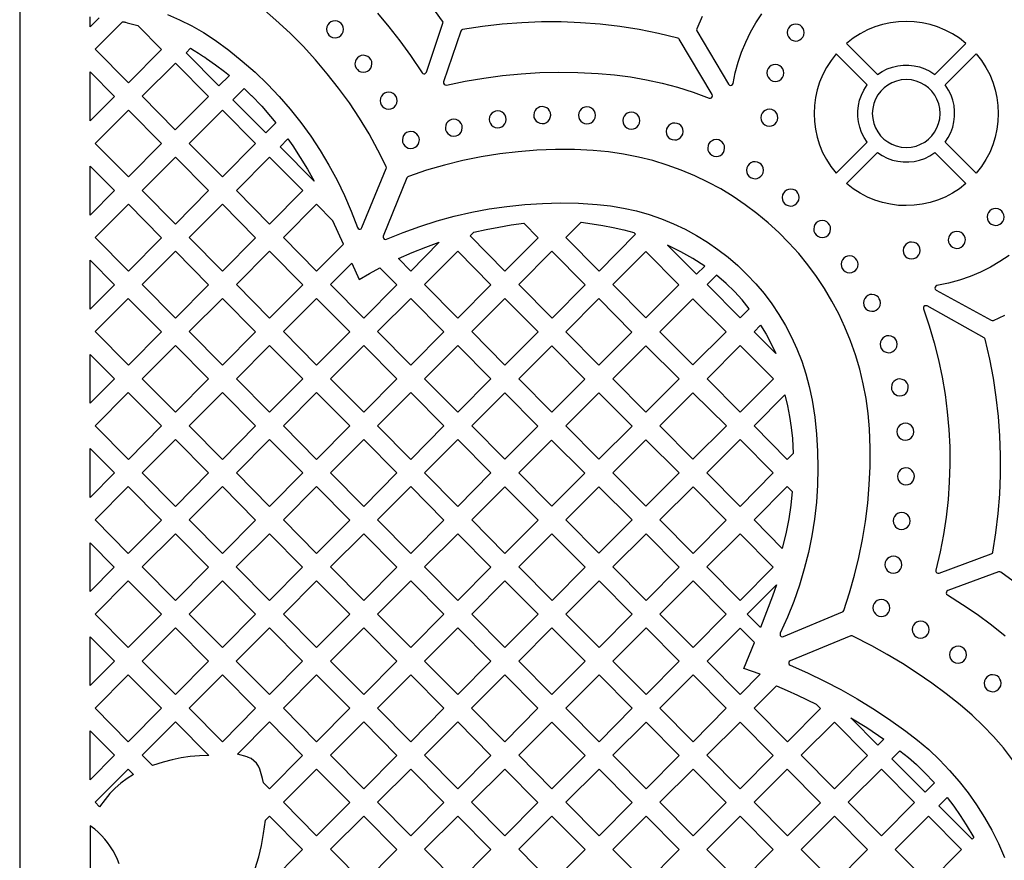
# Model space of a CAD drawing. Header units: millimetres. Extents: x -1176 to 822, y -1617 to -119.
# Tile 31 of 119: x -1176 to -980, y -524 to -357. Entities that reach past the tile are written whole.
import ezdxf

# ---------------------------------------------------------------- set-up
doc = ezdxf.new("R2010")
doc.units = ezdxf.units.MM
doc.layers.add('pattern', color=5, linetype='Continuous', true_color=0x0000ff)

msp = doc.modelspace()

# ---------------------------------------------------------------- linework, layer by layer
at = {"layer": 'pattern'}
for points in [[(-1176, -1616.8), (822, -1616.8), (822, -118.96), (-1176, -118.96)], [(-1147.83, -362.9), (-1154.41, -369.54), (-1161.01, -362.87), (-1155.58, -357.44), (-1155.43, -357.44), (-1155.33, -357.44), (-1155.25, -357.45), (-1155.13, -357.47), (-1154.95, -357.52), (-1154.67, -357.61), (-1152.55, -358.14)], [(-1115.03, -358.91), (-1114.97, -359.35), (-1114.81, -359.74), (-1114.56, -360.08), (-1114.23, -360.35), (-1113.84, -360.52), (-1113.34, -360.6), (-1112.91, -360.54), (-1112.51, -360.38), (-1112.18, -360.13), (-1111.91, -359.8), (-1111.73, -359.41), (-1111.66, -358.91), (-1111.72, -358.47), (-1111.88, -358.08), (-1112.13, -357.74), (-1112.46, -357.48), (-1112.84, -357.3), (-1113.34, -357.23), (-1113.78, -357.28), (-1114.18, -357.45), (-1114.51, -357.7), (-1114.78, -358.03), (-1114.95, -358.41)], [(-1091.23, -369.98), (-1087.5, -369.22), (-1083.79, -368.59), (-1080.08, -368.1), (-1076.37, -367.74), (-1072.65, -367.52), (-1068.91, -367.43), (-1065.14, -367.47), (-1061.04, -367.67), (-1057.8, -367.95), (-1054.62, -368.37), (-1051.47, -368.92), (-1048.37, -369.6), (-1045.28, -370.43), (-1042.22, -371.4), (-1039, -372.57), (-1038.76, -372.6), (-1038.55, -372.51), (-1038.4, -372.34), (-1038.35, -372.12), (-1038.41, -371.87), (-1044.97, -360.87), (-1045.05, -360.76), (-1045.26, -360.65), (-1049.08, -359.74), (-1052.92, -358.98), (-1056.78, -358.38), (-1060.66, -357.92), (-1064.55, -357.61), (-1068.45, -357.46), (-1072.36, -357.45), (-1076.26, -357.6), (-1080.16, -357.9), (-1084.04, -358.35), (-1088.01, -358.97), (-1088.14, -359.01), (-1088.25, -359.07), (-1088.38, -359.29), (-1091.79, -369.36), (-1091.8, -369.62), (-1091.69, -369.83), (-1091.49, -369.97)], [(-1023.5, -359.56), (-1023.44, -360), (-1023.28, -360.39), (-1023.02, -360.73), (-1022.7, -360.99), (-1022.31, -361.17), (-1021.81, -361.24), (-1021.37, -361.19), (-1020.98, -361.02), (-1020.64, -360.77), (-1020.38, -360.45), (-1020.2, -360.06), (-1020.12, -359.56), (-1020.18, -359.12), (-1020.34, -358.73), (-1020.6, -358.39), (-1020.92, -358.12), (-1021.31, -357.95), (-1021.81, -357.87), (-1022.25, -357.93), (-1022.64, -358.09), (-1022.98, -358.34), (-1023.24, -358.67), (-1023.42, -359.06)], [(-987.99, -361.73), (-989.31, -360.7), (-990.69, -359.81), (-992.13, -359.06), (-993.62, -358.44), (-995.14, -357.96), (-996.7, -357.62), (-998.27, -357.42), (-999.85, -357.35), (-1001.43, -357.41), (-1003, -357.62), (-1004.56, -357.96), (-1006.08, -358.43), (-1007.57, -359.05), (-1009.01, -359.8), (-1010.4, -360.68), (-1011.74, -361.73), (-1005.58, -367.89), (-1004.63, -367.27), (-1003.63, -366.78), (-1002.6, -366.41), (-1001.54, -366.16), (-1000.46, -366.03), (-999.37, -366.03), (-998.29, -366.14), (-997.23, -366.38), (-996.19, -366.74), (-995.19, -367.22), (-994.16, -367.89)], [(-1142.95, -363.6), (-1142.04, -362.69), (-1141.35, -363.1), (-1140.45, -363.67), (-1139.49, -364.3), (-1139.22, -364.48), (-1138.92, -364.68), (-1137.11, -365.94), (-1135.31, -367.29), (-1134.35, -368.08), (-1136.43, -370.17)], [(-1013.79, -387.52), (-1007.62, -381.36), (-1008.24, -380.41), (-1008.73, -379.41), (-1009.1, -378.38), (-1009.35, -377.31), (-1009.48, -376.24), (-1009.48, -375.15), (-1009.37, -374.07), (-1009.13, -373.01), (-1008.77, -371.97), (-1008.29, -370.97), (-1007.62, -369.93), (-1013.79, -363.77), (-1014.81, -365.08), (-1015.7, -366.47), (-1016.45, -367.91), (-1017.07, -369.4), (-1017.55, -370.92), (-1017.89, -372.47), (-1018.1, -374.05), (-1018.17, -375.63), (-1018.1, -377.21), (-1017.9, -378.78), (-1017.56, -380.34), (-1017.08, -381.86), (-1016.47, -383.35), (-1015.72, -384.79), (-1014.83, -386.18)], [(-992.11, -381.36), (-991.5, -380.41), (-991, -379.41), (-990.63, -378.38), (-990.38, -377.31), (-990.26, -376.24), (-990.25, -375.15), (-990.37, -374.07), (-990.6, -373.01), (-990.96, -371.97), (-991.45, -370.97), (-992.11, -369.93), (-985.95, -363.77), (-984.92, -365.08), (-984.03, -366.47), (-983.28, -367.91), (-982.67, -369.4), (-982.19, -370.92), (-981.84, -372.47), (-981.64, -374.05), (-981.57, -375.63), (-981.64, -377.21), (-981.84, -378.78), (-982.18, -380.34), (-982.66, -381.86), (-983.27, -383.35), (-984.02, -384.79), (-984.9, -386.18), (-985.95, -387.52)], [(-1145.06, -365.62), (-1138.49, -372.25), (-1145.09, -378.85), (-1151.67, -372.22)], [(-1109.39, -365.76), (-1109.33, -366.2), (-1109.17, -366.6), (-1108.91, -366.93), (-1108.59, -367.2), (-1108.2, -367.37), (-1107.7, -367.45), (-1107.26, -367.39), (-1106.87, -367.23), (-1106.53, -366.98), (-1106.27, -366.65), (-1106.09, -366.26), (-1106.02, -365.76), (-1106.07, -365.32), (-1106.24, -364.93), (-1106.49, -364.59), (-1106.81, -364.33), (-1107.2, -364.15), (-1107.7, -364.08), (-1108.14, -364.13), (-1108.53, -364.3), (-1108.87, -364.55), (-1109.14, -364.88), (-1109.31, -365.26)], [(-1162, -377.11), (-1162, -367.39), (-1157.19, -372.25)], [(-1027.54, -367.58), (-1027.48, -368.02), (-1027.32, -368.41), (-1027.06, -368.75), (-1026.74, -369.01), (-1026.35, -369.19), (-1025.85, -369.27), (-1025.41, -369.21), (-1025.02, -369.05), (-1024.68, -368.79), (-1024.42, -368.47), (-1024.24, -368.08), (-1024.17, -367.58), (-1024.22, -367.14), (-1024.39, -366.75), (-1024.64, -366.41), (-1024.96, -366.15), (-1025.35, -365.97), (-1025.85, -365.89), (-1026.29, -365.95), (-1026.68, -366.11), (-1027.02, -366.36), (-1027.28, -366.69), (-1027.46, -367.08)], [(-1006.61, -375.64), (-1006.53, -376.64), (-1006.32, -377.59), (-1005.98, -378.48), (-1005.53, -379.31), (-1004.96, -380.06), (-1004.3, -380.72), (-1003.55, -381.29), (-1002.73, -381.75), (-1001.84, -382.09), (-1000.89, -382.31), (-999.87, -382.39), (-998.87, -382.31), (-997.92, -382.1), (-997.03, -381.76), (-996.2, -381.31), (-995.45, -380.74), (-994.79, -380.08), (-994.22, -379.33), (-993.76, -378.51), (-993.42, -377.62), (-993.2, -376.67), (-993.13, -375.64), (-993.2, -374.65), (-993.41, -373.7), (-993.75, -372.81), (-994.21, -371.98), (-994.77, -371.23), (-995.43, -370.57), (-996.18, -370), (-997, -369.54), (-997.89, -369.2), (-998.84, -368.98), (-999.87, -368.9), (-1000.86, -368.98), (-1001.81, -369.19), (-1002.7, -369.53), (-1003.53, -369.98), (-1004.28, -370.55), (-1004.94, -371.21), (-1005.51, -371.96), (-1005.97, -372.78), (-1006.31, -373.67), (-1006.53, -374.62)], [(-1127.11, -379.5), (-1133.66, -372.89), (-1131.43, -370.65), (-1129.98, -372.04), (-1129.96, -372.05), (-1127.92, -374.19), (-1126.16, -376.21), (-1125.12, -377.5)], [(-1104.38, -373.1), (-1104.32, -373.54), (-1104.16, -373.93), (-1103.91, -374.27), (-1103.58, -374.53), (-1103.19, -374.71), (-1102.69, -374.79), (-1102.26, -374.73), (-1101.86, -374.57), (-1101.53, -374.31), (-1101.26, -373.99), (-1101.09, -373.6), (-1101.01, -373.1), (-1101.07, -372.66), (-1101.23, -372.27), (-1101.48, -371.93), (-1101.81, -371.67), (-1102.19, -371.49), (-1102.69, -371.41), (-1103.13, -371.47), (-1103.53, -371.63), (-1103.86, -371.89), (-1104.13, -372.21), (-1104.3, -372.6)], [(-1154.41, -388.24), (-1161.01, -381.57), (-1154.41, -374.97), (-1147.83, -381.6)], [(-1135.71, -374.97), (-1129.13, -381.6), (-1135.71, -388.24), (-1142.31, -381.57)], [(-1082.71, -376.81), (-1082.65, -377.25), (-1082.49, -377.65), (-1082.24, -377.98), (-1081.91, -378.25), (-1081.52, -378.42), (-1081.02, -378.5), (-1080.58, -378.44), (-1080.19, -378.28), (-1079.85, -378.03), (-1079.59, -377.7), (-1079.41, -377.31), (-1079.34, -376.81), (-1079.4, -376.38), (-1079.56, -375.98), (-1079.81, -375.65), (-1080.14, -375.38), (-1080.52, -375.2), (-1081.02, -375.13), (-1081.46, -375.19), (-1081.85, -375.35), (-1082.19, -375.6), (-1082.46, -375.93), (-1082.63, -376.31)], [(-1073.87, -375.96), (-1073.82, -376.4), (-1073.65, -376.79), (-1073.4, -377.13), (-1073.07, -377.39), (-1072.69, -377.57), (-1072.19, -377.64), (-1071.75, -377.59), (-1071.36, -377.42), (-1071.02, -377.17), (-1070.76, -376.84), (-1070.58, -376.46), (-1070.5, -375.96), (-1070.56, -375.52), (-1070.72, -375.13), (-1070.97, -374.79), (-1071.3, -374.52), (-1071.69, -374.35), (-1072.19, -374.27), (-1072.63, -374.33), (-1073.02, -374.49), (-1073.36, -374.74), (-1073.62, -375.07), (-1073.8, -375.46)], [(-1064.98, -375.99), (-1064.93, -376.43), (-1064.76, -376.82), (-1064.51, -377.16), (-1064.18, -377.42), (-1063.8, -377.6), (-1063.3, -377.68), (-1062.86, -377.62), (-1062.47, -377.46), (-1062.13, -377.21), (-1061.87, -376.88), (-1061.69, -376.49), (-1061.61, -375.99), (-1061.67, -375.55), (-1061.83, -375.16), (-1062.08, -374.82), (-1062.41, -374.56), (-1062.8, -374.38), (-1063.3, -374.31), (-1063.73, -374.36), (-1064.13, -374.53), (-1064.47, -374.78), (-1064.73, -375.1), (-1064.91, -375.49)], [(-1056.17, -377.06), (-1056.12, -377.5), (-1055.95, -377.89), (-1055.7, -378.23), (-1055.38, -378.5), (-1054.99, -378.67), (-1054.49, -378.75), (-1054.05, -378.69), (-1053.66, -378.53), (-1053.32, -378.28), (-1053.06, -377.95), (-1052.88, -377.56), (-1052.8, -377.06), (-1052.86, -376.63), (-1053.02, -376.23), (-1053.28, -375.89), (-1053.6, -375.63), (-1053.99, -375.45), (-1054.49, -375.38), (-1054.93, -375.44), (-1055.32, -375.6), (-1055.66, -375.85), (-1055.92, -376.18), (-1056.1, -376.56)], [(-1028.75, -376.48), (-1028.69, -376.92), (-1028.53, -377.31), (-1028.27, -377.65), (-1027.95, -377.91), (-1027.56, -378.09), (-1027.06, -378.16), (-1026.62, -378.11), (-1026.23, -377.94), (-1025.89, -377.69), (-1025.63, -377.36), (-1025.45, -376.98), (-1025.38, -376.48), (-1025.43, -376.04), (-1025.6, -375.65), (-1025.85, -375.31), (-1026.17, -375.04), (-1026.56, -374.87), (-1027.06, -374.79), (-1027.5, -374.85), (-1027.89, -375.01), (-1028.23, -375.26), (-1028.49, -375.59), (-1028.67, -375.98)], [(-1091.43, -378.47), (-1091.38, -378.91), (-1091.21, -379.3), (-1090.96, -379.64), (-1090.63, -379.9), (-1090.25, -380.08), (-1089.75, -380.16), (-1089.31, -380.1), (-1088.92, -379.94), (-1088.58, -379.68), (-1088.32, -379.36), (-1088.14, -378.97), (-1088.06, -378.47), (-1088.12, -378.03), (-1088.28, -377.64), (-1088.53, -377.3), (-1088.86, -377.04), (-1089.25, -376.86), (-1089.75, -376.78), (-1090.18, -376.84), (-1090.58, -377), (-1090.92, -377.26), (-1091.18, -377.58), (-1091.36, -377.97)], [(-1047.56, -379.21), (-1047.5, -379.65), (-1047.34, -380.04), (-1047.08, -380.38), (-1046.76, -380.65), (-1046.37, -380.82), (-1045.87, -380.9), (-1045.43, -380.84), (-1045.04, -380.68), (-1044.7, -380.43), (-1044.44, -380.1), (-1044.26, -379.71), (-1044.19, -379.21), (-1044.24, -378.77), (-1044.41, -378.38), (-1044.66, -378.04), (-1044.98, -377.78), (-1045.37, -377.6), (-1045.87, -377.53), (-1046.31, -377.58), (-1046.7, -377.75), (-1047.04, -378), (-1047.3, -378.33), (-1047.48, -378.71)], [(-1099.97, -380.88), (-1099.92, -381.32), (-1099.75, -381.71), (-1099.5, -382.05), (-1099.18, -382.31), (-1098.79, -382.49), (-1098.29, -382.57), (-1097.85, -382.51), (-1097.46, -382.35), (-1097.12, -382.1), (-1096.86, -381.77), (-1096.68, -381.38), (-1096.6, -380.88), (-1096.66, -380.44), (-1096.82, -380.05), (-1097.07, -379.71), (-1097.4, -379.45), (-1097.79, -379.27), (-1098.29, -379.19), (-1098.72, -379.25), (-1099.12, -379.41), (-1099.46, -379.67), (-1099.72, -379.99), (-1099.9, -380.38)], [(-1118.84, -386.7), (-1117.49, -389.11), (-1124.28, -382.27), (-1122.71, -380.7), (-1121.74, -382.08), (-1120.26, -384.35)], [(-1039.31, -382.51), (-1039.25, -382.94), (-1039.09, -383.34), (-1038.84, -383.68), (-1038.51, -383.94), (-1038.12, -384.12), (-1037.62, -384.19), (-1037.18, -384.13), (-1036.79, -383.97), (-1036.45, -383.72), (-1036.19, -383.39), (-1036.01, -383.01), (-1035.94, -382.51), (-1036, -382.07), (-1036.16, -381.68), (-1036.41, -381.34), (-1036.74, -381.07), (-1037.12, -380.9), (-1037.62, -380.82), (-1038.06, -380.88), (-1038.45, -381.04), (-1038.79, -381.29), (-1039.06, -381.62), (-1039.23, -382.01)], [(-1062.06, -382.99), (-1065.79, -382.82), (-1069.52, -382.8), (-1073.24, -382.94), (-1076.95, -383.22), (-1080.64, -383.66), (-1084.31, -384.25), (-1087.96, -384.99), (-1091.57, -385.87), (-1095.15, -386.91), (-1098.77, -388.12), (-1098.91, -388.19), (-1099.06, -388.39), (-1103.77, -400), (-1103.8, -400.23), (-1103.73, -400.43), (-1103.59, -400.58), (-1103.39, -400.66), (-1103.13, -400.62), (-1099.82, -399.27), (-1096.47, -398.05), (-1093.08, -396.97), (-1089.66, -396.04), (-1086.2, -395.24), (-1082.71, -394.59), (-1079.2, -394.08), (-1075.67, -393.71), (-1072.12, -393.48), (-1068.57, -393.41), (-1065, -393.47), (-1061.28, -393.7), (-1058.63, -393.99), (-1056.02, -394.43), (-1053.46, -395), (-1050.96, -395.72), (-1048.51, -396.56), (-1046.12, -397.53), (-1043.8, -398.63), (-1041.55, -399.85), (-1039.38, -401.18), (-1037.28, -402.62), (-1035.27, -404.18), (-1033.34, -405.84), (-1031.5, -407.6), (-1029.76, -409.45), (-1028.12, -411.4), (-1026.59, -413.44), (-1025.16, -415.57), (-1023.85, -417.77), (-1022.66, -420.05), (-1021.58, -422.41), (-1020.63, -424.83), (-1019.82, -427.33), (-1019.13, -429.88), (-1018.58, -432.57), (-1018.05, -435.94), (-1017.68, -439.32), (-1017.46, -442.7), (-1017.4, -446.08), (-1017.48, -449.46), (-1017.71, -452.83), (-1018.09, -456.18), (-1018.62, -459.52), (-1019.29, -462.82), (-1020.12, -466.1), (-1021.08, -469.34), (-1022.2, -472.55), (-1023.46, -475.71), (-1024.89, -478.88), (-1024.94, -479.11), (-1024.88, -479.33), (-1024.73, -479.49), (-1024.53, -479.57), (-1024.27, -479.53), (-1012.54, -474.62), (-1012.41, -474.55), (-1012.28, -474.34), (-1011.13, -470.87), (-1010.13, -467.36), (-1009.26, -463.82), (-1008.53, -460.25), (-1007.95, -456.66), (-1007.51, -453.05), (-1007.21, -449.42), (-1007.06, -445.78), (-1007.05, -442.13), (-1007.19, -438.29), (-1007.45, -435.25), (-1007.85, -432.25), (-1008.41, -429.3), (-1009.11, -426.41), (-1009.95, -423.58), (-1010.92, -420.8), (-1012.03, -418.09), (-1013.26, -415.46), (-1014.62, -412.89), (-1016.11, -410.4), (-1017.7, -408), (-1019.41, -405.67), (-1021.23, -403.44), (-1023.16, -401.3), (-1025.19, -399.26), (-1027.31, -397.32), (-1029.53, -395.48), (-1031.84, -393.75), (-1034.23, -392.13), (-1036.71, -390.63), (-1039.26, -389.25), (-1041.89, -387.99), (-1044.59, -386.86), (-1047.35, -385.87), (-1050.18, -385), (-1053.07, -384.28), (-1056.01, -383.7), (-1059, -383.27)], [(-987.99, -389.56), (-989.31, -390.59), (-990.69, -391.48), (-992.13, -392.23), (-993.62, -392.84), (-995.14, -393.32), (-996.7, -393.67), (-998.27, -393.87), (-999.85, -393.94), (-1001.43, -393.88), (-1003, -393.67), (-1004.56, -393.33), (-1006.08, -392.86), (-1007.57, -392.24), (-1009.01, -391.49), (-1010.4, -390.61), (-1011.74, -389.56), (-1005.58, -383.4), (-1004.63, -384.01), (-1003.63, -384.51), (-1002.6, -384.88), (-1001.54, -385.13), (-1000.46, -385.26), (-999.37, -385.26), (-998.29, -385.14), (-997.23, -384.91), (-996.19, -384.55), (-995.19, -384.06), (-994.16, -383.4)], [(-1145.06, -384.32), (-1138.48, -390.95), (-1145.06, -397.59), (-1151.66, -390.92)], [(-1126.36, -384.32), (-1119.78, -390.95), (-1126.35, -397.59), (-1132.96, -390.92)], [(-1031.59, -386.9), (-1031.53, -387.34), (-1031.37, -387.73), (-1031.12, -388.07), (-1030.79, -388.33), (-1030.4, -388.51), (-1029.9, -388.59), (-1029.47, -388.53), (-1029.07, -388.37), (-1028.73, -388.11), (-1028.47, -387.79), (-1028.29, -387.4), (-1028.22, -386.9), (-1028.28, -386.46), (-1028.44, -386.07), (-1028.69, -385.73), (-1029.02, -385.47), (-1029.4, -385.29), (-1029.9, -385.22), (-1030.34, -385.27), (-1030.74, -385.43), (-1031.07, -385.69), (-1031.34, -386.01), (-1031.51, -386.4)], [(-1162, -395.81), (-1162, -386.09), (-1157.19, -390.95)], [(-1024.52, -392.32), (-1024.47, -392.76), (-1024.3, -393.16), (-1024.05, -393.49), (-1023.72, -393.76), (-1023.34, -393.93), (-1022.84, -394.01), (-1022.4, -393.95), (-1022.01, -393.79), (-1021.67, -393.54), (-1021.41, -393.21), (-1021.23, -392.82), (-1021.15, -392.32), (-1021.21, -391.89), (-1021.37, -391.49), (-1021.62, -391.16), (-1021.95, -390.89), (-1022.34, -390.71), (-1022.84, -390.64), (-1023.27, -390.7), (-1023.67, -390.86), (-1024.01, -391.11), (-1024.27, -391.44), (-1024.45, -391.82)], [(-1147.84, -400.3), (-1154.41, -406.93), (-1161.02, -400.26), (-1154.41, -393.66)], [(-1142.31, -400.27), (-1135.71, -393.66), (-1129.13, -400.3), (-1135.71, -406.93)], [(-1117, -406.93), (-1111.68, -401.56), (-1113.76, -396.93), (-1117.01, -393.67), (-1123.61, -400.27)], [(-983.8, -396.17), (-983.74, -396.61), (-983.58, -397.01), (-983.33, -397.34), (-983, -397.61), (-982.61, -397.78), (-982.11, -397.86), (-981.67, -397.8), (-981.28, -397.64), (-980.94, -397.39), (-980.68, -397.06), (-980.5, -396.67), (-980.43, -396.17), (-980.48, -395.74), (-980.65, -395.34), (-980.9, -395.01), (-981.22, -394.74), (-981.61, -394.56), (-982.11, -394.49), (-982.55, -394.55), (-982.94, -394.71), (-983.28, -394.96), (-983.54, -395.29), (-983.72, -395.67)], [(-1018.25, -398.58), (-1018.19, -399.01), (-1018.03, -399.41), (-1017.78, -399.75), (-1017.45, -400.01), (-1017.06, -400.19), (-1016.56, -400.26), (-1016.12, -400.2), (-1015.73, -400.04), (-1015.39, -399.79), (-1015.13, -399.46), (-1014.95, -399.08), (-1014.88, -398.58), (-1014.93, -398.14), (-1015.1, -397.75), (-1015.35, -397.41), (-1015.67, -397.14), (-1016.06, -396.97), (-1016.56, -396.89), (-1017, -396.95), (-1017.39, -397.11), (-1017.73, -397.36), (-1017.99, -397.69), (-1018.17, -398.08)], [(-1080.82, -398.19), (-1078.34, -397.78), (-1075.87, -397.43), (-1073.02, -400.3), (-1079.6, -406.93), (-1086.51, -399.96), (-1085.77, -399.22), (-1083.29, -398.66)], [(-1060.16, -397.9), (-1058.06, -398.29), (-1056, -398.74), (-1053.99, -399.26), (-1053.64, -399.61), (-1060.89, -406.93), (-1067.5, -400.27), (-1064.44, -397.21), (-1062.29, -397.54)], [(-991.5, -400.73), (-991.44, -401.17), (-991.28, -401.57), (-991.03, -401.9), (-990.7, -402.17), (-990.31, -402.34), (-989.81, -402.42), (-989.37, -402.36), (-988.98, -402.2), (-988.64, -401.95), (-988.38, -401.62), (-988.2, -401.23), (-988.12, -400.73), (-988.18, -400.3), (-988.34, -399.9), (-988.6, -399.56), (-988.92, -399.3), (-989.31, -399.12), (-989.81, -399.05), (-990.25, -399.11), (-990.64, -399.27), (-990.98, -399.52), (-991.24, -399.85), (-991.42, -400.23)], [(-1095.34, -402.19), (-1092.64, -401.22), (-1098.3, -406.93), (-1100.76, -404.46), (-1098.05, -403.26)], [(-1039.89, -405.93), (-1042.23, -404.46), (-1044.62, -403.11), (-1047.31, -401.77), (-1041.55, -407.58)], [(-1000.47, -402.84), (-1000.42, -403.28), (-1000.25, -403.68), (-1000, -404.01), (-999.68, -404.28), (-999.29, -404.45), (-998.79, -404.53), (-998.35, -404.47), (-997.96, -404.31), (-997.62, -404.06), (-997.36, -403.73), (-997.18, -403.34), (-997.1, -402.84), (-997.16, -402.41), (-997.32, -402.01), (-997.57, -401.67), (-997.9, -401.41), (-998.29, -401.23), (-998.79, -401.16), (-999.23, -401.22), (-999.62, -401.38), (-999.96, -401.63), (-1000.22, -401.96), (-1000.4, -402.34)], [(-1162, -414.5), (-1162, -404.79), (-1157.19, -409.64)], [(-1145.06, -403.01), (-1138.49, -409.65), (-1145.06, -416.28), (-1151.67, -409.61)], [(-1126.36, -403.01), (-1119.78, -409.65), (-1126.35, -416.28), (-1132.96, -409.62)], [(-1088.95, -416.28), (-1095.56, -409.62), (-1088.95, -403.01), (-1082.37, -409.65)], [(-1070.25, -403.01), (-1063.67, -409.65), (-1070.24, -416.28), (-1076.85, -409.62)], [(-1051.59, -403.06), (-1058.15, -409.62), (-1051.58, -416.25), (-1045.02, -409.69)], [(-1012.8, -405.59), (-1012.75, -406.02), (-1012.58, -406.42), (-1012.33, -406.75), (-1012.01, -407.02), (-1011.62, -407.2), (-1011.12, -407.27), (-1010.68, -407.21), (-1010.29, -407.05), (-1009.95, -406.8), (-1009.69, -406.47), (-1009.51, -406.09), (-1009.43, -405.59), (-1009.49, -405.15), (-1009.65, -404.75), (-1009.91, -404.42), (-1010.23, -404.15), (-1010.62, -403.98), (-1011.12, -403.9), (-1011.56, -403.96), (-1011.95, -404.12), (-1012.29, -404.37), (-1012.55, -404.7), (-1012.73, -405.09)], [(-1104.43, -406.27), (-1101.08, -409.65), (-1107.65, -416.28), (-1114.26, -409.62), (-1109.99, -405.35), (-1108.54, -408.58), (-1106.49, -407.39)], [(-1031.06, -414.43), (-1032.49, -412.67), (-1034.01, -411), (-1035.62, -409.42), (-1037.55, -407.72), (-1039.44, -409.62), (-1032.87, -416.25)], [(-1154.41, -425.63), (-1161.02, -418.96), (-1154.42, -412.36), (-1147.84, -418.99)], [(-1135.71, -425.63), (-1142.31, -418.96), (-1135.71, -412.36), (-1129.13, -418.99)], [(-1123.61, -418.96), (-1117, -412.36), (-1110.43, -419), (-1117, -425.63)], [(-1091.72, -419), (-1098.3, -425.63), (-1104.91, -418.96), (-1098.3, -412.36)], [(-1079.6, -425.63), (-1086.2, -418.96), (-1079.6, -412.36), (-1073.02, -419)], [(-1060.94, -412.41), (-1067.5, -418.97), (-1060.93, -425.6), (-1054.36, -419.04)], [(-1048.8, -418.97), (-1042.23, -425.59), (-1035.64, -419.01), (-1042.27, -412.44)], [(-1008.36, -413.25), (-1008.3, -413.69), (-1008.14, -414.08), (-1007.89, -414.42), (-1007.56, -414.68), (-1007.17, -414.86), (-1006.67, -414.93), (-1006.23, -414.88), (-1005.84, -414.71), (-1005.5, -414.46), (-1005.24, -414.14), (-1005.06, -413.75), (-1004.99, -413.25), (-1005.04, -412.81), (-1005.21, -412.42), (-1005.46, -412.08), (-1005.78, -411.82), (-1006.17, -411.64), (-1006.67, -411.56), (-1007.11, -411.62), (-1007.5, -411.78), (-1007.84, -412.03), (-1008.11, -412.36), (-1008.28, -412.75)], [(-996.41, -414.46), (-995.28, -417.79), (-994.29, -421.16), (-993.44, -424.56), (-992.72, -427.99), (-992.14, -431.44), (-991.7, -434.9), (-991.39, -438.37), (-991.22, -441.86), (-991.19, -445.35), (-991.3, -448.84), (-991.55, -452.32), (-991.93, -455.8), (-992.45, -459.27), (-993.12, -462.72), (-993.97, -466.37), (-993.98, -466.58), (-993.91, -466.75), (-993.78, -466.89), (-993.6, -466.96), (-993.34, -466.94), (-982.96, -463.11), (-982.84, -463.05), (-982.75, -462.98), (-982.66, -462.74), (-982.05, -458.92), (-981.6, -455.08), (-981.29, -451.24), (-981.13, -447.39), (-981.12, -443.53), (-981.25, -439.68), (-981.54, -435.84), (-981.97, -432.01), (-982.54, -428.2), (-983.26, -424.4), (-984.17, -420.49), (-984.22, -420.36), (-984.4, -420.19), (-995.72, -413.87), (-995.95, -413.81), (-996.17, -413.86), (-996.34, -414), (-996.43, -414.2)], [(-1027.71, -419.49), (-1026.7, -421.38), (-1025.78, -423.32), (-1030.09, -418.97), (-1028.8, -417.67)], [(-1005.03, -421.46), (-1004.97, -421.9), (-1004.81, -422.29), (-1004.55, -422.63), (-1004.23, -422.89), (-1003.84, -423.07), (-1003.34, -423.15), (-1002.9, -423.09), (-1002.51, -422.93), (-1002.17, -422.67), (-1001.91, -422.35), (-1001.73, -421.96), (-1001.66, -421.46), (-1001.71, -421.02), (-1001.88, -420.63), (-1002.13, -420.29), (-1002.45, -420.03), (-1002.84, -419.85), (-1003.34, -419.78), (-1003.78, -419.83), (-1004.17, -419.99), (-1004.51, -420.25), (-1004.78, -420.57), (-1004.95, -420.96)], [(-1145.06, -434.98), (-1151.67, -428.31), (-1145.06, -421.71), (-1138.49, -428.34)], [(-1126.36, -421.71), (-1119.78, -428.34), (-1126.36, -434.98), (-1132.96, -428.31)], [(-1114.26, -428.31), (-1107.65, -421.71), (-1101.08, -428.34), (-1107.65, -434.98)], [(-1088.95, -434.98), (-1095.56, -428.31), (-1088.95, -421.71), (-1082.37, -428.34)], [(-1070.29, -421.76), (-1076.85, -428.31), (-1070.28, -434.94), (-1063.72, -428.38)], [(-1058.15, -428.32), (-1051.58, -434.94), (-1044.99, -428.36), (-1051.62, -421.79)], [(-1026.24, -428.32), (-1032.87, -434.94), (-1039.44, -428.32), (-1032.88, -421.75)], [(-1162, -433.2), (-1162, -423.49), (-1157.19, -428.34)], [(-1002.82, -430.05), (-1002.76, -430.49), (-1002.6, -430.88), (-1002.35, -431.22), (-1002.02, -431.48), (-1001.64, -431.66), (-1001.14, -431.74), (-1000.7, -431.68), (-1000.3, -431.52), (-999.97, -431.26), (-999.7, -430.94), (-999.53, -430.55), (-999.45, -430.05), (-999.51, -429.61), (-999.67, -429.22), (-999.92, -428.88), (-1000.25, -428.62), (-1000.64, -428.44), (-1001.14, -428.36), (-1001.57, -428.42), (-1001.97, -428.58), (-1002.3, -428.84), (-1002.57, -429.16), (-1002.75, -429.55)], [(-1161.02, -437.66), (-1154.42, -431.05), (-1147.84, -437.69), (-1154.41, -444.33)], [(-1135.71, -431.06), (-1129.14, -437.69), (-1135.71, -444.33), (-1142.32, -437.66)], [(-1117.01, -431.06), (-1110.43, -437.69), (-1117, -444.33), (-1123.61, -437.66)], [(-1098.3, -431.06), (-1091.72, -437.69), (-1098.3, -444.33), (-1104.91, -437.66)], [(-1086.2, -437.66), (-1079.64, -431.1), (-1073.07, -437.73), (-1079.63, -444.29)], [(-1054.34, -437.71), (-1060.97, -431.14), (-1067.5, -437.66), (-1060.93, -444.29)], [(-1042.23, -444.29), (-1048.8, -437.66), (-1042.23, -431.1), (-1035.6, -437.66)], [(-1022.31, -443.15), (-1023.49, -444.33), (-1030.09, -437.66), (-1023.95, -431.52), (-1023.45, -433.69), (-1023.04, -435.85), (-1022.72, -438.03), (-1022.49, -440.22)], [(-1001.73, -438.84), (-1001.67, -439.28), (-1001.51, -439.68), (-1001.26, -440.01), (-1000.93, -440.28), (-1000.54, -440.45), (-1000.04, -440.53), (-999.6, -440.47), (-999.21, -440.31), (-998.87, -440.06), (-998.61, -439.73), (-998.43, -439.34), (-998.36, -438.84), (-998.41, -438.41), (-998.58, -438.01), (-998.83, -437.68), (-999.15, -437.41), (-999.54, -437.23), (-1000.04, -437.16), (-1000.48, -437.22), (-1000.87, -437.38), (-1001.21, -437.63), (-1001.47, -437.96), (-1001.65, -438.34)], [(-1145.06, -453.67), (-1151.67, -447.01), (-1145.07, -440.4), (-1138.49, -447.04)], [(-1119.78, -447.04), (-1126.36, -453.67), (-1132.96, -447.01), (-1126.36, -440.4)], [(-1107.65, -453.68), (-1114.26, -447.01), (-1107.66, -440.41), (-1101.08, -447.04)], [(-1082.37, -447.04), (-1088.95, -453.68), (-1095.56, -447.01), (-1088.95, -440.41)], [(-1063.69, -447.06), (-1070.28, -453.64), (-1076.85, -447.01), (-1070.32, -440.49)], [(-1051.58, -440.45), (-1044.95, -447.01), (-1051.58, -453.64), (-1058.15, -447.01)], [(-1032.84, -440.41), (-1026.27, -447.04), (-1032.84, -453.68), (-1039.45, -447.01)], [(-1162, -451.89), (-1162, -442.18), (-1157.19, -447.03)], [(-1001.61, -447.71), (-1001.56, -448.15), (-1001.39, -448.54), (-1001.14, -448.88), (-1000.82, -449.14), (-1000.43, -449.32), (-999.93, -449.4), (-999.49, -449.34), (-999.1, -449.18), (-998.76, -448.92), (-998.5, -448.6), (-998.32, -448.21), (-998.24, -447.71), (-998.3, -447.27), (-998.46, -446.88), (-998.72, -446.54), (-999.04, -446.28), (-999.43, -446.1), (-999.93, -446.03), (-1000.37, -446.08), (-1000.76, -446.24), (-1001.1, -446.5), (-1001.36, -446.82), (-1001.54, -447.21)], [(-1154.42, -463.02), (-1161.02, -456.35), (-1154.42, -449.75), (-1147.84, -456.38)], [(-1135.71, -449.75), (-1129.14, -456.39), (-1135.71, -463.02), (-1142.32, -456.35)], [(-1110.43, -456.39), (-1117.01, -463.02), (-1123.61, -456.36), (-1117.01, -449.75)], [(-1104.91, -456.36), (-1098.3, -449.75), (-1091.73, -456.39), (-1098.3, -463.02)], [(-1079.6, -449.76), (-1073.02, -456.39), (-1079.6, -463.03), (-1086.2, -456.36)], [(-1067.5, -456.36), (-1060.93, -449.8), (-1054.3, -456.36), (-1060.93, -462.99)], [(-1048.8, -456.36), (-1042.19, -449.76), (-1035.62, -456.39), (-1042.19, -463.03)], [(-1024.49, -462.01), (-1030.09, -456.36), (-1023.49, -449.75), (-1022.51, -450.74), (-1022.81, -453.45), (-1023.22, -456.12), (-1023.73, -458.78)], [(-1002.44, -456.56), (-1002.38, -456.99), (-1002.22, -457.39), (-1001.97, -457.72), (-1001.64, -457.99), (-1001.26, -458.17), (-1000.76, -458.24), (-1000.32, -458.18), (-999.92, -458.02), (-999.59, -457.77), (-999.32, -457.44), (-999.15, -457.06), (-999.07, -456.56), (-999.13, -456.12), (-999.29, -455.72), (-999.54, -455.39), (-999.87, -455.12), (-1000.26, -454.94), (-1000.76, -454.87), (-1001.19, -454.93), (-1001.59, -455.09), (-1001.92, -455.34), (-1002.19, -455.67), (-1002.36, -456.06)], [(-1138.49, -465.73), (-1145.06, -472.37), (-1151.67, -465.7), (-1145.07, -459.1)], [(-1126.36, -472.37), (-1132.97, -465.7), (-1126.36, -459.1), (-1119.79, -465.73)], [(-1107.66, -472.37), (-1114.26, -465.7), (-1107.66, -459.1), (-1101.08, -465.74)], [(-1088.95, -459.1), (-1082.38, -465.74), (-1088.95, -472.37), (-1095.56, -465.71)], [(-1076.85, -465.71), (-1070.25, -459.11), (-1063.67, -465.74), (-1070.24, -472.38)], [(-1044.97, -465.74), (-1051.54, -472.38), (-1058.15, -465.71), (-1051.54, -459.11)], [(-1039.45, -465.71), (-1032.84, -459.11), (-1026.27, -465.74), (-1032.84, -472.38)], [(-1162, -470.58), (-1162, -460.88), (-1157.2, -465.73)], [(-1004.1, -465.26), (-1004.05, -465.7), (-1003.88, -466.1), (-1003.63, -466.43), (-1003.3, -466.7), (-1002.92, -466.87), (-1002.42, -466.95), (-1001.98, -466.89), (-1001.59, -466.73), (-1001.25, -466.48), (-1000.99, -466.15), (-1000.81, -465.76), (-1000.73, -465.26), (-1000.79, -464.83), (-1000.95, -464.43), (-1001.2, -464.09), (-1001.53, -463.83), (-1001.92, -463.65), (-1002.42, -463.58), (-1002.86, -463.64), (-1003.25, -463.8), (-1003.59, -464.05), (-1003.85, -464.38), (-1004.03, -464.76)], [(-1154.42, -481.72), (-1161.02, -475.05), (-1154.42, -468.45), (-1147.84, -475.08)], [(-1135.71, -481.72), (-1142.32, -475.05), (-1135.72, -468.45), (-1129.14, -475.08)], [(-1110.43, -475.08), (-1117.01, -481.72), (-1123.61, -475.05), (-1117.01, -468.45)], [(-1098.3, -481.72), (-1104.91, -475.05), (-1098.31, -468.45), (-1091.73, -475.08)], [(-1086.2, -475.06), (-1079.6, -468.45), (-1073.02, -475.09), (-1079.6, -481.72)], [(-1067.5, -475.06), (-1060.89, -468.45), (-1054.32, -475.09), (-1060.89, -481.72)], [(-1042.19, -468.45), (-1035.61, -475.09), (-1042.19, -481.72), (-1048.8, -475.06)], [(-1025.65, -469.26), (-1026.45, -471.48), (-1028.81, -477.72), (-1031.45, -475.06)], [(-1006.47, -473.85), (-1006.42, -474.29), (-1006.25, -474.68), (-1006, -475.02), (-1005.68, -475.28), (-1005.29, -475.46), (-1004.79, -475.54), (-1004.35, -475.48), (-1003.96, -475.32), (-1003.62, -475.07), (-1003.36, -474.74), (-1003.18, -474.35), (-1003.1, -473.85), (-1003.16, -473.41), (-1003.32, -473.02), (-1003.58, -472.68), (-1003.9, -472.42), (-1004.29, -472.24), (-1004.79, -472.17), (-1005.23, -472.22), (-1005.62, -472.39), (-1005.96, -472.64), (-1006.22, -472.96), (-1006.4, -473.35)], [(-998.67, -478.15), (-998.61, -478.59), (-998.45, -478.98), (-998.2, -479.32), (-997.87, -479.58), (-997.49, -479.76), (-996.98, -479.83), (-996.55, -479.78), (-996.15, -479.61), (-995.82, -479.36), (-995.55, -479.03), (-995.37, -478.65), (-995.3, -478.15), (-995.36, -477.71), (-995.52, -477.32), (-995.77, -476.98), (-996.1, -476.71), (-996.49, -476.54), (-996.98, -476.46), (-997.42, -476.52), (-997.82, -476.68), (-998.16, -476.93), (-998.42, -477.26), (-998.6, -477.65)], [(-1151.67, -484.4), (-1145.07, -477.79), (-1138.49, -484.43), (-1145.06, -491.06)], [(-1126.36, -491.07), (-1132.97, -484.4), (-1126.36, -477.8), (-1119.79, -484.43)], [(-1101.08, -484.43), (-1107.65, -491.07), (-1114.26, -484.4), (-1107.66, -477.8)], [(-1088.95, -491.07), (-1095.56, -484.4), (-1088.95, -477.8), (-1082.38, -484.43)], [(-1070.25, -477.8), (-1063.67, -484.43), (-1070.25, -491.07), (-1076.85, -484.4)], [(-1051.54, -477.8), (-1044.97, -484.44), (-1051.54, -491.07), (-1058.15, -484.4)], [(-1028.86, -487.02), (-1032.14, -485.86), (-1030.01, -480.74), (-1032.88, -477.85), (-1039.44, -484.41), (-1032.87, -491.04)], [(-1162, -489.28), (-1162, -479.58), (-1157.19, -484.43)], [(-991.26, -483.14), (-991.2, -483.58), (-991.04, -483.97), (-990.79, -484.31), (-990.46, -484.58), (-990.07, -484.75), (-989.57, -484.83), (-989.14, -484.77), (-988.74, -484.61), (-988.41, -484.36), (-988.14, -484.03), (-987.97, -483.64), (-987.89, -483.14), (-987.95, -482.7), (-988.11, -482.31), (-988.36, -481.97), (-988.69, -481.71), (-989.07, -481.53), (-989.57, -481.46), (-990.01, -481.51), (-990.41, -481.68), (-990.74, -481.93), (-991.01, -482.25), (-991.18, -482.64)], [(-984.39, -488.79), (-984.33, -489.23), (-984.17, -489.62), (-983.92, -489.96), (-983.59, -490.22), (-983.2, -490.4), (-982.7, -490.48), (-982.26, -490.42), (-981.87, -490.26), (-981.53, -490.01), (-981.27, -489.68), (-981.09, -489.29), (-981.02, -488.79), (-981.07, -488.35), (-981.24, -487.96), (-981.49, -487.62), (-981.81, -487.36), (-982.2, -487.18), (-982.7, -487.11), (-983.14, -487.16), (-983.53, -487.33), (-983.87, -487.58), (-984.13, -487.9), (-984.31, -488.29)], [(-1154.42, -487.14), (-1147.84, -493.78), (-1154.42, -500.41), (-1161.02, -493.74)], [(-1129.14, -493.78), (-1135.71, -500.41), (-1142.32, -493.74), (-1135.72, -487.14)], [(-1110.44, -493.78), (-1117.01, -500.41), (-1123.62, -493.75), (-1117.01, -487.14)], [(-1091.73, -493.78), (-1098.3, -500.42), (-1104.91, -493.75), (-1098.31, -487.15)], [(-1073.03, -493.78), (-1079.6, -500.42), (-1086.21, -493.75), (-1079.6, -487.15)], [(-1067.5, -493.75), (-1060.9, -487.15), (-1054.32, -493.78), (-1060.89, -500.42)], [(-1042.19, -487.15), (-1035.62, -493.78), (-1042.19, -500.42), (-1048.8, -493.75)], [(-1025.65, -489.31), (-1023.54, -490.21), (-1021.46, -491.15), (-1017.74, -492.95), (-1016.91, -493.79), (-1023.48, -500.42), (-1030.09, -493.76)], [(-1149.62, -505.16), (-1151.68, -503.09), (-1145.07, -496.49), (-1138.43, -503.18), (-1140.3, -503.23), (-1142.13, -503.38), (-1143.93, -503.63), (-1145.72, -503.99), (-1147.49, -504.46)], [(-1127.55, -508.56), (-1127.75, -507.71), (-1128.29, -505.88), (-1128.58, -505.24), (-1128.97, -504.67), (-1129.46, -504.18), (-1130.02, -503.78), (-1130.73, -503.47), (-1130.83, -503.43), (-1132.76, -502.89), (-1126.36, -496.49), (-1119.79, -503.13), (-1126.36, -509.76)], [(-1107.66, -496.49), (-1101.08, -503.13), (-1107.66, -509.76), (-1114.26, -503.09)], [(-1088.96, -496.49), (-1082.38, -503.13), (-1088.95, -509.76), (-1095.56, -503.1)], [(-1063.67, -503.13), (-1070.25, -509.77), (-1076.85, -503.1), (-1070.25, -496.5)], [(-1051.55, -496.5), (-1044.97, -503.13), (-1051.54, -509.77), (-1058.15, -503.1)], [(-1039.45, -503.1), (-1032.84, -496.5), (-1026.27, -503.13), (-1032.84, -509.77)], [(-1007.56, -503.14), (-1014.13, -509.77), (-1020.74, -503.1), (-1014.13, -496.5)], [(-1010.87, -495.64), (-1007.72, -497.6), (-1004.3, -499.9), (-1005.48, -501.08)], [(-1162, -507.98), (-1162, -498.27), (-1157.19, -503.12)], [(-1001.11, -502.22), (-999.44, -503.56), (-997.82, -504.97), (-996.27, -506.44), (-994.22, -508.56), (-996.11, -510.45), (-1002.7, -503.8)], [(-1160.13, -513.35), (-1161.03, -512.44), (-1154.42, -505.84), (-1153.37, -506.9), (-1154.67, -507.75), (-1155.89, -508.66), (-1157.01, -509.65), (-1158.07, -510.72), (-1159.05, -511.87)], [(-1110.44, -512.47), (-1117.01, -519.11), (-1123.62, -512.44), (-1117.01, -505.84)], [(-1091.73, -512.47), (-1098.3, -519.11), (-1104.91, -512.44), (-1098.31, -505.84)], [(-1079.6, -505.84), (-1073.03, -512.48), (-1079.6, -519.11), (-1086.21, -512.45)], [(-1060.9, -519.11), (-1067.5, -512.45), (-1060.9, -505.84), (-1054.32, -512.48)], [(-1042.19, -519.12), (-1048.8, -512.45), (-1042.19, -505.85), (-1035.62, -512.48)], [(-1016.92, -512.56), (-1023.48, -519.12), (-1030.09, -512.45), (-1023.53, -505.89)], [(-998.21, -512.48), (-1004.78, -519.12), (-1011.39, -512.45), (-1004.78, -505.85)], [(-991.72, -511.49), (-990.38, -513.24), (-989.12, -515.05), (-987.93, -516.9), (-986.46, -519.45), (-986.79, -519.78), (-993.37, -513.13)], [(-1129.2, -525.59), (-1128.52, -523.3), (-1127.97, -521), (-1127.54, -518.67), (-1127.19, -516.01), (-1126.37, -515.19), (-1119.79, -521.82), (-1126.36, -528.45)], [(-1107.66, -515.19), (-1101.09, -521.82), (-1107.66, -528.46), (-1114.27, -521.79)], [(-1088.96, -515.19), (-1082.38, -521.82), (-1088.95, -528.46), (-1095.56, -521.79)], [(-1070.25, -528.46), (-1076.86, -521.79), (-1070.25, -515.19), (-1063.68, -521.82)], [(-1051.55, -528.46), (-1058.15, -521.8), (-1051.55, -515.19), (-1044.97, -521.83)], [(-1039.45, -521.8), (-1032.84, -515.19), (-1026.27, -521.83), (-1032.84, -528.46)], [(-1014.14, -515.2), (-1007.56, -521.83), (-1014.13, -528.47), (-1020.74, -521.8)], [(-995.43, -515.2), (-988.86, -521.83), (-995.43, -528.47), (-1002.04, -521.8)]]:
    msp.add_lwpolyline(points, close=True, dxfattribs=at)
for points in [[(-1146.66, -355.95), (-1144.22, -357.01), (-1141.82, -358.22), (-1139.47, -359.57), (-1137.18, -361.07), (-1134.43, -363.09), (-1131.78, -365.22), (-1129.23, -367.45), (-1126.79, -369.8), (-1124.46, -372.25), (-1122.24, -374.79), (-1120.14, -377.43), (-1118.16, -380.16), (-1116.3, -382.98), (-1114.56, -385.88), (-1112.95, -388.85), (-1111.47, -391.91), (-1110.13, -395.03), (-1108.9, -398.29), (-1108.77, -398.49), (-1108.58, -398.59), (-1108.36, -398.6), (-1108.16, -398.52), (-1108, -398.31), (-1103.18, -386.55), (-1103.14, -386.4), (-1103.19, -386.16), (-1104.83, -382.9), (-1106.6, -379.7), (-1108.49, -376.59), (-1110.5, -373.55), (-1112.63, -370.6), (-1114.88, -367.73), (-1117.23, -364.95), (-1119.7, -362.27), (-1122.27, -359.68), (-1125.08, -357.07), (-1127.38, -355.13)], [(-1104.89, -355.72), (-1102.63, -358.43), (-1100.46, -361.23), (-1098.37, -364.11), (-1096.06, -367.53), (-1095.91, -367.68), (-1095.72, -367.74), (-1095.52, -367.73), (-1095.35, -367.64), (-1095.2, -367.42), (-1091.91, -357.71), (-1091.88, -357.52), (-1091.97, -357.28), (-1094.22, -354.19)], [(-1040.39, -356.38), (-1041.49, -358.8), (-1041.53, -359), (-1041.46, -359.23), (-1035.15, -369.82), (-1034.98, -369.99), (-1034.77, -370.05), (-1034.56, -370.02), (-1034.38, -369.89), (-1034.27, -369.66), (-1033.83, -367.54), (-1033.25, -365.46), (-1032.56, -363.43), (-1031.74, -361.44), (-1030.81, -359.5), (-1029.75, -357.62), (-1028.58, -355.81)], [(-1160.19, -356.62), (-1162, -358.45), (-1162, -356.42)], [(-979.41, -403.84), (-981.24, -405.06), (-983.14, -406.17), (-985.12, -407.15), (-987.17, -408.01), (-989.28, -408.75), (-991.45, -409.35), (-993.75, -409.82), (-993.98, -409.92), (-994.11, -410.1), (-994.15, -410.32), (-994.09, -410.54), (-993.9, -410.72), (-982.96, -416.69), (-982.8, -416.75), (-982.55, -416.72), (-980.25, -415.71)], [(-977.89, -469.03), (-981.09, -466.74), (-981.28, -466.66), (-981.53, -466.69), (-991.59, -470.4), (-991.77, -470.52), (-991.88, -470.69), (-991.91, -470.89), (-991.85, -471.08), (-991.67, -471.27), (-988.68, -473.13), (-985.76, -475.1), (-982.94, -477.18), (-980.21, -479.37)], [(-978.74, -503.99), (-980.56, -501.66), (-982.5, -499.41), (-984.58, -497.23), (-986.78, -495.14), (-989.14, -493.11), (-991.93, -490.9), (-994.77, -488.8), (-997.66, -486.79), (-1000.61, -484.89), (-1003.62, -483.07), (-1006.7, -481.35), (-1010.44, -479.43), (-1010.59, -479.38), (-1010.84, -479.41), (-1022.9, -484.35), (-1023.09, -484.49), (-1023.18, -484.68), (-1023.19, -484.89), (-1023.11, -485.08), (-1022.9, -485.24), (-1019.48, -486.75), (-1016.13, -488.36), (-1012.85, -490.07), (-1009.64, -491.89), (-1006.48, -493.82), (-1003.38, -495.85), (-999.92, -498.3), (-997.6, -500.09), (-995.38, -501.99), (-993.26, -504), (-991.24, -506.11), (-989.34, -508.31), (-987.54, -510.6), (-985.87, -512.98), (-984.31, -515.45), (-982.87, -517.99), (-981.56, -520.61), (-980.33, -523.41)], [(-1156.22, -524.7), (-1156.56, -523.81), (-1156.97, -522.94), (-1157.44, -522.1), (-1158.09, -521.1), (-1158.57, -520.44), (-1159.11, -519.75), (-1159.72, -519.06), (-1160.39, -518.39), (-1161.1, -517.77), (-1162, -517.13), (-1162, -530.36)]]:
    msp.add_lwpolyline(points, dxfattribs=at)

doc.saveas('drawing.dxf')
